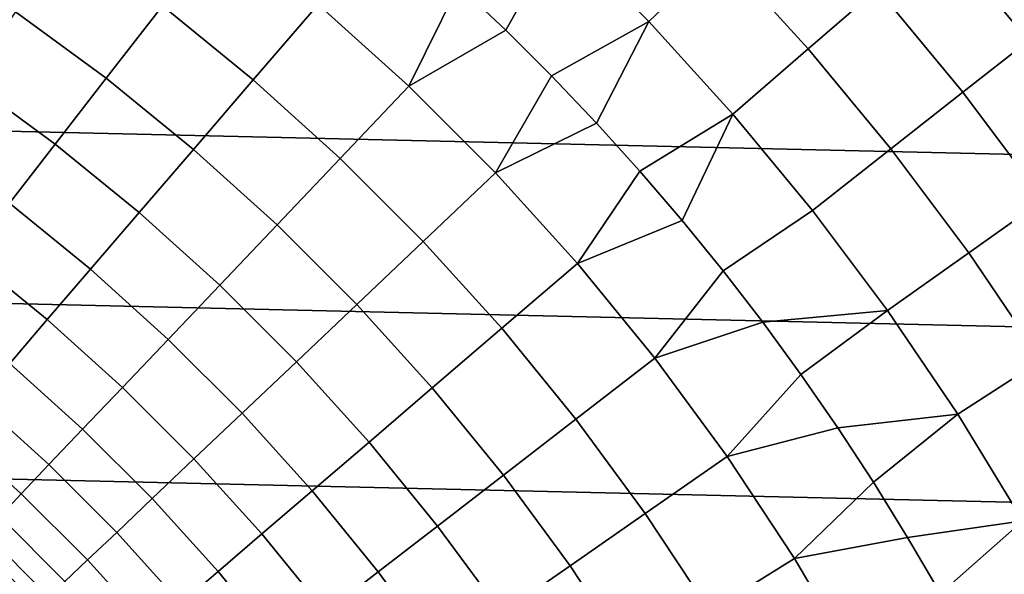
# Model space of a CAD drawing. Header units: metres. Extents: x -28 to 70, y -212 to 28.
# Tile 161 of 239: x 8.59 to 15.23, y 8.5 to 12.24. Entities that reach past the tile are written whole.
import ezdxf

# ---------------------------------------------------------------- set-up
doc = ezdxf.new("R2010")
doc.units = ezdxf.units.M
doc.layers.add('solid_10_261_102_XXX', color=7, linetype='CONTINUOUS')

msp = doc.modelspace()

# ---------------------------------------------------------------- linework, layer by layer
at = {"layer": 'solid_10_261_102_XXX'}
for points in [[(-24.02458, 13.381686, -5), (24.617012, 12.257764, -5), (25.156792, 11.107911, -5), (-24.617012, 12.257764, -5)], [(13.315334, 12.696145, 159.312195), (12.696145, 13.315334, 159.312195), (12.232077, 12.828632, 160.683807), (12.828632, 12.232077, 160.683807)], [(15.78561, 12.41394, 155.052612), (15.177051, 13.15099, 155.052612), (14.795523, 12.820394, 156.494385), (15.388783, 12.101872, 156.494385)], [(14.371069, 12.452602, 157.914993), (13.762273, 13.122301, 157.914993), (13.315334, 12.696145, 159.312195), (13.904359, 12.048196, 159.312195)], [(10.600685, 12.34832, 163.368866), (9.961647, 12.869387, 163.368866), (9.550014, 12.337601, 164.740463), (10.162645, 11.838065, 164.740463)], [(12.232077, 12.828632, 160.683807), (11.547647, 12.476051, 162.026337), (11.86505, 12.174587, 162.026337)], [(12.828632, 12.232077, 160.683807), (12.232077, 12.828632, 160.683807), (11.86505, 12.174587, 162.026337), (12.174587, 11.86505, 162.026337)], [(15.388783, 12.101872, 156.494385), (14.795523, 12.820394, 156.494385), (14.371069, 12.452602, 157.914993), (14.94731, 11.754695, 157.914993)], [(9.550014, 12.337601, 164.740463), (8.912868, 12.805466, 164.740463), (8.560083, 12.298607, 166.13768), (9.17201, 11.84926, 166.13768)], [(11.547647, 12.476051, 162.026337), (11.222586, 12.769243, 162.026337), (10.600685, 12.34832, 163.368866), (11.212511, 11.795555, 163.368866)], [(13.904359, 12.048196, 159.312195), (13.315334, 12.696145, 159.312195), (12.828632, 12.232077, 160.683807), (13.396128, 11.607811, 160.683807)], [(11.86505, 12.174587, 162.026337), (11.547647, 12.476051, 162.026337), (11.212511, 11.795555, 163.368866)], [(14.94731, 11.754695, 157.914993), (14.371069, 12.452602, 157.914993), (13.904359, 12.048196, 159.312195), (14.461886, 11.372953, 159.312195)], [(11.212511, 11.795555, 163.368866), (10.600685, 12.34832, 163.368866), (10.162645, 11.838065, 164.740463), (10.74919, 11.308142, 164.740463)], [(9.17201, 11.84926, 166.13768), (8.560083, 12.298607, 166.13768), (8.239241, 11.83764, 167.558289), (8.828232, 11.405135, 167.558289)], [(10.162645, 11.838065, 164.740463), (9.550014, 12.337601, 164.740463), (9.17201, 11.84926, 166.13768), (9.760393, 11.369497, 166.13768)], [(-24.617012, 12.257764, -5), (25.156792, 11.107911, -5), (25.642992, 9.934133, -5), (-25.156792, 11.107911, -5)], [(12.828632, 12.232077, 160.683807), (12.174587, 11.86505, 162.026337), (12.476051, 11.547647, 162.026337)], [(13.396128, 11.607811, 160.683807), (12.828632, 12.232077, 160.683807), (12.476051, 11.547647, 162.026337), (12.769243, 11.222586, 162.026337)], [(12.174587, 11.86505, 162.026337), (11.86505, 12.174587, 162.026337), (11.212511, 11.795555, 163.368866), (11.795555, 11.212511, 163.368866)], [(15.947183, 11.355938, 156.494385), (15.388783, 12.101872, 156.494385), (14.94731, 11.754695, 157.914993), (15.489691, 11.030159, 157.914993)], [(14.461886, 11.372953, 159.312195), (13.904359, 12.048196, 159.312195), (13.396128, 11.607811, 160.683807), (13.933276, 10.95725, 160.683807)], [(8.828232, 11.405135, 167.558289), (8.239241, 11.83764, 167.558289), (7.950844, 11.42329, 169.000046), (8.519219, 11.005924, 169.000046)], [(9.760393, 11.369497, 166.13768), (9.17201, 11.84926, 166.13768), (8.828232, 11.405135, 167.558289), (9.394562, 10.943355, 167.558289)], [(10.74919, 11.308142, 164.740463), (10.162645, 11.838065, 164.740463), (9.760393, 11.369497, 166.13768), (10.323722, 10.860549, 166.13768)], [(12.476051, 11.547647, 162.026337), (12.174587, 11.86505, 162.026337), (11.795555, 11.212511, 163.368866)], [(11.795555, 11.212511, 163.368866), (11.212511, 11.795555, 163.368866), (10.74919, 11.308142, 164.740463), (11.308142, 10.74919, 164.740463)], [(15.489691, 11.030159, 157.914993), (14.94731, 11.754695, 157.914993), (14.461886, 11.372953, 159.312195), (14.986653, 10.671947, 159.312195)], [(13.396128, 11.607811, 160.683807), (12.769243, 11.222586, 162.026337), (13.053967, 10.890084, 162.026337)], [(13.933276, 10.95725, 160.683807), (13.396128, 11.607811, 160.683807), (13.053967, 10.890084, 162.026337), (13.330037, 10.550362, 162.026337)], [(12.769243, 11.222586, 162.026337), (12.476051, 11.547647, 162.026337), (11.795555, 11.212511, 163.368866), (12.34832, 10.600685, 163.368866)], [(9.394562, 10.943355, 167.558289), (8.828232, 11.405135, 167.558289), (8.519219, 11.005924, 169.000046), (9.065726, 10.560308, 169.000046)], [(10.323722, 10.860549, 166.13768), (9.760393, 11.369497, 166.13768), (9.394562, 10.943355, 167.558289), (9.936776, 10.453482, 167.558289)], [(14.986653, 10.671947, 159.312195), (14.461886, 11.372953, 159.312195), (13.933276, 10.95725, 160.683807), (14.438862, 10.281867, 160.683807)], [(11.308142, 10.74919, 164.740463), (10.74919, 11.308142, 164.740463), (10.323722, 10.860549, 166.13768), (10.860549, 10.323722, 166.13768)], [(13.053967, 10.890084, 162.026337), (12.769243, 11.222586, 162.026337), (12.34832, 10.600685, 163.368866)], [(12.34832, 10.600685, 163.368866), (11.795555, 11.212511, 163.368866), (11.308142, 10.74919, 164.740463), (11.838065, 10.162645, 164.740463)], [(-25.156792, 11.107911, -5), (25.642992, 9.934133, -5), (26.074398, 8.739312, -5), (-25.642992, 9.934133, -5)], [(15.996983, 10.280637, 157.914993), (15.489691, 11.030159, 157.914993), (14.986653, 10.671947, 159.312195), (15.47747, 9.946766, 159.312195)], [(9.065726, 10.560308, 169.000046), (8.519219, 11.005924, 169.000046), (8.245461, 10.652256, 170.460709), (8.774405, 10.220959, 170.460709)], [(14.438862, 10.281867, 160.683807), (13.933276, 10.95725, 160.683807), (13.330037, 10.550362, 162.026337), (13.597267, 10.203643, 162.026337)], [(9.936776, 10.453482, 167.558289), (9.394562, 10.943355, 167.558289), (9.065726, 10.560308, 169.000046), (9.588962, 10.087582, 169.000046)], [(13.330037, 10.550362, 162.026337), (13.053967, 10.890084, 162.026337), (12.34832, 10.600685, 163.368866), (12.869387, 9.961647, 163.368866)], [(10.860549, 10.323722, 166.13768), (10.323722, 10.860549, 166.13768), (9.936776, 10.453482, 167.558289), (10.453482, 9.936776, 167.558289)], [(11.838065, 10.162645, 164.740463), (11.308142, 10.74919, 164.740463), (10.860549, 10.323722, 166.13768), (11.369497, 9.760393, 166.13768)], [(8.774405, 10.220959, 170.460709), (8.245461, 10.652256, 170.460709), (8.007384, 10.344687, 171.937958), (8.521056, 9.925843, 171.937958)], [(15.47747, 9.946766, 159.312195), (14.986653, 10.671947, 159.312195), (14.438862, 10.281867, 160.683807), (14.911738, 9.583192, 160.683807)], [(9.588962, 10.087582, 169.000046), (9.065726, 10.560308, 169.000046), (8.774405, 10.220959, 170.460709), (9.280827, 9.763424, 170.460709)], [(12.869387, 9.961647, 163.368866), (12.34832, 10.600685, 163.368866), (11.838065, 10.162645, 164.740463), (12.337601, 9.550014, 164.740463)], [(13.597267, 10.203643, 162.026337), (13.330037, 10.550362, 162.026337), (12.869387, 9.961647, 163.368866)], [(10.453482, 9.936776, 167.558289), (9.936776, 10.453482, 167.558289), (9.588962, 10.087582, 169.000046), (10.087582, 9.588962, 169.000046)], [(11.369497, 9.760393, 166.13768), (10.860549, 10.323722, 166.13768), (10.453482, 9.936776, 167.558289), (10.943355, 9.394562, 167.558289)], [(14.438862, 10.281867, 160.683807), (13.597267, 10.203643, 162.026337), (13.855482, 9.850159, 162.026337)], [(14.911738, 9.583192, 160.683807), (14.438862, 10.281867, 160.683807), (13.855482, 9.850159, 162.026337), (14.104509, 9.490143, 162.026337)], [(9.280827, 9.763424, 170.460709), (8.774405, 10.220959, 170.460709), (8.521056, 9.925843, 171.937958), (9.012856, 9.481519, 171.937958)], [(12.337601, 9.550014, 164.740463), (11.838065, 10.162645, 164.740463), (11.369497, 9.760393, 166.13768), (11.84926, 9.17201, 166.13768)], [(13.855482, 9.850159, 162.026337), (13.597267, 10.203643, 162.026337), (12.869387, 9.961647, 163.368866), (13.357418, 9.297038, 163.368866)], [(10.087582, 9.588962, 169.000046), (9.588962, 10.087582, 169.000046), (9.280827, 9.763424, 170.460709), (9.763424, 9.280827, 170.460709)], [(13.357418, 9.297038, 163.368866), (12.869387, 9.961647, 163.368866), (12.337601, 9.550014, 164.740463), (12.805466, 8.912868, 164.740463)], [(-25.642992, 9.934133, -5), (26.074398, 8.739312, -5), (26.450205, 7.525734, -5), (-26.074398, 8.739312, -5)], [(9.012856, 9.481519, 171.937958), (8.521056, 9.925843, 171.937958), (8.30608, 9.675425, 173.429489), (8.785471, 9.242311, 173.429489)], [(10.943355, 9.394562, 167.558289), (10.453482, 9.936776, 167.558289), (10.087582, 9.588962, 169.000046), (10.560308, 9.065726, 169.000046)], [(15.933226, 9.199052, 159.312195), (15.47747, 9.946766, 159.312195), (14.911738, 9.583192, 160.683807), (15.350835, 8.862808, 160.683807)], [(14.104509, 9.490143, 162.026337), (13.855482, 9.850159, 162.026337), (13.357418, 9.297038, 163.368866)], [(9.763424, 9.280827, 170.460709), (9.280827, 9.763424, 170.460709), (9.012856, 9.481519, 171.937958), (9.481519, 9.012856, 171.937958)], [(11.84926, 9.17201, 166.13768), (11.369497, 9.760393, 166.13768), (10.943355, 9.394562, 167.558289), (11.405135, 8.828232, 167.558289)], [(8.785471, 9.242311, 173.429489), (8.30608, 9.675425, 173.429489), (8.129812, 9.470098, 174.932922), (8.59903, 9.046175, 174.932922)], [(10.560308, 9.065726, 169.000046), (10.087582, 9.588962, 169.000046), (9.763424, 9.280827, 170.460709), (10.220959, 8.774405, 170.460709)], [(14.911738, 9.583192, 160.683807), (14.104509, 9.490143, 162.026337), (14.344185, 9.123836, 162.026337)], [(15.350835, 8.862808, 160.683807), (14.911738, 9.583192, 160.683807), (14.344185, 9.123836, 162.026337), (14.574348, 8.751477, 162.026337)], [(12.805466, 8.912868, 164.740463), (12.337601, 9.550014, 164.740463), (11.84926, 9.17201, 166.13768), (12.298607, 8.560083, 166.13768)], [(8.59903, 9.046175, 174.932922), (8.129812, 9.470098, 174.932922), (7.992533, 9.310186, 176.445908), (8.453828, 8.893422, 176.445908)], [(9.481519, 9.012856, 171.937958), (9.012856, 9.481519, 171.937958), (8.785471, 9.242311, 173.429489), (9.242311, 8.785471, 173.429489)], [(14.344185, 9.123836, 162.026337), (14.104509, 9.490143, 162.026337), (13.357418, 9.297038, 163.368866), (13.811162, 8.608562, 163.368866)], [(11.405135, 8.828232, 167.558289), (10.943355, 9.394562, 167.558289), (10.560308, 9.065726, 169.000046), (11.005924, 8.519219, 169.000046)], [(13.811162, 8.608562, 163.368866), (13.357418, 9.297038, 163.368866), (12.805466, 8.912868, 164.740463), (13.240459, 8.252842, 164.740463)], [(9.242311, 8.785471, 173.429489), (8.785471, 9.242311, 173.429489), (8.59903, 9.046175, 174.932922), (9.046175, 8.59903, 174.932922)], [(10.220959, 8.774405, 170.460709), (9.763424, 9.280827, 170.460709), (9.481519, 9.012856, 171.937958), (9.925843, 8.521056, 171.937958)], [(12.298607, 8.560083, 166.13768), (11.84926, 9.17201, 166.13768), (11.405135, 8.828232, 167.558289), (11.83764, 8.239241, 167.558289)], [(14.574348, 8.751477, 162.026337), (14.344185, 9.123836, 162.026337), (13.811162, 8.608562, 163.368866)], [(9.046175, 8.59903, 174.932922), (8.59903, 9.046175, 174.932922), (8.453828, 8.893422, 176.445908), (8.893422, 8.453828, 176.445908)], [(11.005924, 8.519219, 169.000046), (10.560308, 9.065726, 169.000046), (10.220959, 8.774405, 170.460709), (10.652256, 8.245461, 170.460709)], [(9.925843, 8.521056, 171.937958), (9.481519, 9.012856, 171.937958), (9.242311, 8.785471, 173.429489), (9.675425, 8.30608, 173.429489)], [(13.240459, 8.252842, 164.740463), (12.805466, 8.912868, 164.740463), (12.298607, 8.560083, 166.13768), (12.716383, 7.926182, 166.13768)], [(8.893422, 8.453828, 176.445908), (8.453828, 8.893422, 176.445908), (8.350092, 8.784291, 177.966064), (8.784291, 8.350092, 177.966064)], [(11.83764, 8.239241, 167.558289), (11.405135, 8.828232, 167.558289), (11.005924, 8.519219, 169.000046), (11.42329, 7.950844, 169.000046)], [(15.350835, 8.862808, 160.683807), (14.574348, 8.751477, 162.026337), (14.794849, 8.373317, 162.026337)], [(15.755157, 8.122348, 160.683807), (15.350835, 8.862808, 160.683807), (14.794849, 8.373317, 162.026337), (15.00554, 7.989604, 162.026337)], [(8.784291, 8.350092, 177.966064), (8.350092, 8.784291, 177.966064), (8.287985, 8.718955, 179.490997), (8.718955, 8.287985, 179.490997)], [(9.675425, 8.30608, 173.429489), (9.242311, 8.785471, 173.429489), (9.046175, 8.59903, 174.932922), (9.470098, 8.129812, 174.932922)], [(10.652256, 8.245461, 170.460709), (10.220959, 8.774405, 170.460709), (9.925843, 8.521056, 171.937958), (10.344687, 8.007384, 171.937958)], [(-26.074398, 8.739312, -5), (26.450205, 7.525734, -5), (26.769545, 6.296132, -5), (-26.450205, 7.525734, -5)], [(8.718955, 8.287985, 179.490997), (8.287985, 8.718955, 179.490997), (8.243963, 8.719924, 181), (8.485281, 8.485281, 181)], [(14.794849, 8.373317, 162.026337), (14.574348, 8.751477, 162.026337), (13.811162, 8.608562, 163.368866), (14.229451, 7.89799, 163.368866)], [(9.470098, 8.129812, 174.932922), (9.046175, 8.59903, 174.932922), (8.893422, 8.453828, 176.445908), (9.310186, 7.992533, 176.445908)], [(14.229451, 7.89799, 163.368866), (13.811162, 8.608562, 163.368866), (13.240459, 8.252842, 164.740463), (13.641465, 7.571631, 164.740463)], [(10.344687, 8.007384, 171.937958), (9.925843, 8.521056, 171.937958), (9.675425, 8.30608, 173.429489), (10.083702, 7.805367, 173.429489)], [(11.42329, 7.950844, 169.000046), (11.005924, 8.519219, 169.000046), (10.652256, 8.245461, 170.460709), (11.05621, 7.695349, 170.460709)], [(12.716383, 7.926182, 166.13768), (12.298607, 8.560083, 166.13768), (11.83764, 8.239241, 167.558289), (12.239757, 7.629099, 167.558289)]]:
    msp.add_3dface(points, dxfattribs=at)

doc.saveas('drawing.dxf')
